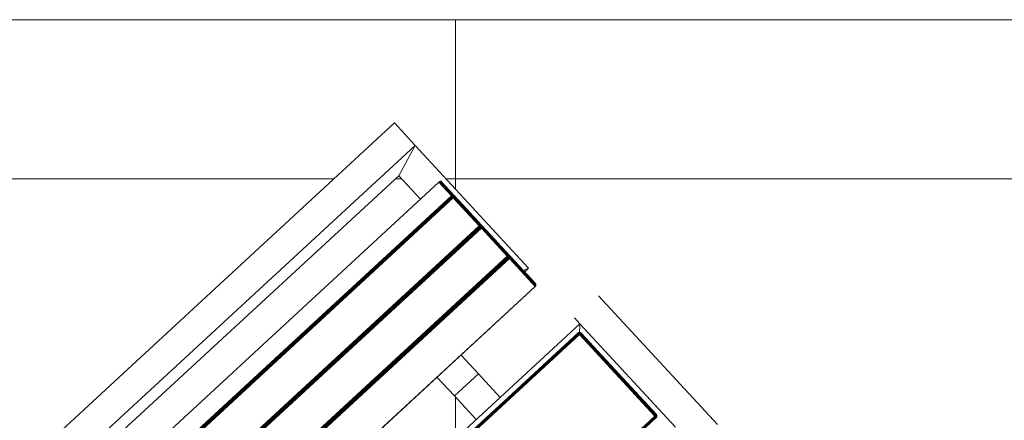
# Model space of a CAD drawing. Header units: millimetres. Extents: x -68595 to 26741, y -534 to 35396.
# Tile 112 of 172: x -56712 to -55806, y 28979 to 29348. Entities that reach past the tile are written whole.
import ezdxf

# ---------------------------------------------------------------- set-up
doc = ezdxf.new("R2010")
doc.units = ezdxf.units.MM
doc.layers.add('Floors-1', color=7, linetype='Continuous', lineweight=9)
for name, color, linetype, lineweight, true_color in [('Furniture-1', 7, 'Continuous', 9, 0xaaaaaa), ('Kohvikutool-1', 7, 'Continuous', 9, 0xaaaaaa), ('Surface Pattern-1', 7, 'Continuous', 9, 0x232323)]:
    doc.layers.add(name, color=color, linetype=linetype, lineweight=lineweight, true_color=true_color)

# ---------------------------------------------------------------- blocks, each defined once
blk = doc.blocks.new('MA_Kohvikultool - Kohvikutool_DWG-11582661-Sisehoov')
at = {"layer": 'Kohvikutool-1'}
for p, q in [((-10.89, 495), (-172.29, 495)), ((-388.49, 465), (-416.68, 465)), ((-416.68, 465), (-388.49, 465)), ((-416.68, 465), (-416.68, 15)), ((-378.23, 435), (-388.49, 465)), ((-388.49, 465), (-234.58, 465)), ((-388.49, 465), (-378.23, 435)), ((-388.49, 15), (-388.49, 465)), ((-234.58, 465), (-236.98, 458)), ((-236.98, 458), (-234.58, 465)), ((-234.58, 465), (-234.58, 458)), ((-172.29, 465), (-165, 465)), ((-165, 465), (-158, 458)), ((-165, 15), (-165, 465)), ((-158, 458), (-165, 465)), ((-165, 465), (-35.34, 465)), ((-348.73, 458), (-348.72, 458.36)), ((-348.73, 458), (-348.73, 22)), ((-331.82, 458), (-348.73, 458)), ((-348.72, 458.36), (-348.68, 458.74)), ((-348.72, 458.36), (-331.8, 458.36)), ((-348.68, 458.74), (-348.62, 459.09)), ((-331.77, 458.74), (-348.68, 458.74)), ((-348.62, 459.09), (-348.53, 459.41)), ((-331.7, 459.09), (-348.62, 459.09)), ((-348.53, 459.41), (-348.42, 459.67)), ((-331.62, 459.41), (-348.53, 459.41)), ((-348.42, 459.67), (-348.3, 459.86)), ((-331.51, 459.67), (-348.42, 459.67)), ((-348.3, 459.86), (-348.17, 459.97)), ((-331.38, 459.86), (-348.3, 459.86)), ((-348.17, 459.97), (-348.05, 460)), ((-331.26, 459.97), (-348.17, 459.97)), ((-313.07, 460), (-348.05, 460)), ((-348.05, 460), (-331.13, 460)), ((-331.8, 458.36), (-331.82, 458)), ((-331.82, 22), (-331.82, 458)), ((-331.46, 458), (-331.82, 458)), ((-331.77, 458.74), (-331.8, 458.36)), ((-331.45, 458.36), (-331.8, 458.36)), ((-331.7, 459.09), (-331.77, 458.74)), ((-331.42, 458.72), (-331.77, 458.74)), ((-331.62, 459.41), (-331.7, 459.09)), ((-331.35, 459.08), (-331.7, 459.09)), ((-331.51, 459.67), (-331.62, 459.41)), ((-331.27, 459.39), (-331.62, 459.41)), ((-331.38, 459.86), (-331.51, 459.67)), ((-331.16, 459.65), (-331.51, 459.67)), ((-331.45, 458.36), (-331.46, 458)), ((-331.08, 458), (-331.46, 458)), ((-331.46, 458), (-331.46, 22)), ((-331.42, 458.72), (-331.45, 458.36)), ((-331.45, 458.36), (-331.07, 458.34)), ((-331.35, 459.08), (-331.42, 458.72)), ((-331.03, 458.68), (-331.42, 458.72)), ((-331.26, 459.97), (-331.38, 459.86)), ((-331.04, 459.83), (-331.38, 459.86)), ((-331.27, 459.39), (-331.35, 459.08)), ((-330.97, 459.02), (-331.35, 459.08)), ((-331.16, 459.65), (-331.27, 459.39)), ((-330.89, 459.31), (-331.27, 459.39)), ((-331.13, 460), (-331.26, 459.97)), ((-330.91, 459.93), (-331.26, 459.97)), ((-331.04, 459.83), (-331.16, 459.65)), ((-330.79, 459.56), (-331.16, 459.65)), ((-331.13, 460), (-296.16, 460)), ((-330.79, 459.97), (-331.13, 460)), ((-331.07, 458.34), (-331.08, 458)), ((-331.08, 22), (-331.08, 458)), ((-330.68, 458), (-331.08, 458)), ((-331.07, 458.34), (-331.03, 458.68)), ((-331.07, 458.34), (-330.67, 458.3)), ((-330.91, 459.93), (-331.04, 459.83)), ((-330.67, 459.73), (-331.04, 459.83)), ((-331.03, 458.68), (-330.97, 459.02)), ((-330.64, 458.62), (-331.03, 458.68)), ((-330.97, 459.02), (-330.89, 459.31)), ((-330.58, 458.92), (-330.97, 459.02)), ((-330.91, 459.93), (-330.79, 459.97)), ((-330.56, 459.83), (-330.91, 459.93)), ((-330.89, 459.31), (-330.79, 459.56)), ((-330.51, 459.18), (-330.89, 459.31)), ((-330.44, 459.86), (-330.79, 459.97)), ((-295.82, 459.97), (-330.79, 459.97)), ((-330.79, 459.56), (-330.67, 459.73)), ((-330.42, 459.4), (-330.79, 459.56)), ((-330.67, 458.3), (-330.68, 458)), ((-330.68, 22), (-330.68, 458)), ((-330.29, 458), (-330.68, 458)), ((-330.67, 459.73), (-330.56, 459.83)), ((-330.31, 459.56), (-330.67, 459.73)), ((-330.67, 458.3), (-330.64, 458.62)), ((-330.67, 458.3), (-330.28, 458.26)), ((-330.64, 458.62), (-330.58, 458.92)), ((-330.25, 458.52), (-330.64, 458.62)), ((-330.58, 458.92), (-330.51, 459.18)), ((-330.21, 458.77), (-330.58, 458.92)), ((-330.44, 459.86), (-330.56, 459.83)), ((-330.21, 459.65), (-330.56, 459.83)), ((-330.51, 459.18), (-330.42, 459.4)), ((-330.14, 459), (-330.51, 459.18)), ((-330.1, 459.67), (-330.44, 459.86)), ((-295.47, 459.86), (-330.44, 459.86)), ((-330.42, 459.4), (-330.31, 459.56)), ((-330.07, 459.18), (-330.42, 459.4)), ((-330.31, 459.56), (-330.21, 459.65)), ((-329.98, 459.31), (-330.31, 459.56)), ((-330.28, 458.26), (-330.29, 458)), ((-330.29, 22), (-330.29, 458)), ((-329.93, 458), (-330.29, 458)), ((-330.28, 458.26), (-330.25, 458.52)), ((-330.28, 458.26), (-329.93, 458.2)), ((-330.25, 458.52), (-330.21, 458.77)), ((-329.91, 458.4), (-330.25, 458.52)), ((-330.1, 459.67), (-330.21, 459.65)), ((-329.89, 459.39), (-330.21, 459.65)), ((-330.21, 458.77), (-330.14, 459)), ((-329.87, 458.6), (-330.21, 458.77)), ((-330.14, 459), (-330.07, 459.18)), ((-329.82, 458.77), (-330.14, 459)), ((-329.8, 459.41), (-330.1, 459.67)), ((-295.13, 459.67), (-330.1, 459.67)), ((-330.07, 459.18), (-329.98, 459.31)), ((-329.76, 458.92), (-330.07, 459.18)), ((-329.98, 459.31), (-329.89, 459.39)), ((-329.7, 459.02), (-329.98, 459.31)), ((-329.93, 458.2), (-329.91, 458.4)), ((-329.93, 458.2), (-329.62, 458.27)), ((-329.63, 458.07), (-329.93, 458.2)), ((-329.93, 458.2), (-329.93, 458)), ((-329.93, 22), (-329.93, 458)), ((-329.64, 458), (-329.93, 458)), ((-329.91, 458.4), (-329.87, 458.6)), ((-329.62, 458.27), (-329.91, 458.4)), ((-329.6, 458.4), (-329.91, 458.4)), ((-329.8, 459.41), (-329.89, 459.39)), ((-329.63, 459.08), (-329.89, 459.39)), ((-329.87, 458.6), (-329.82, 458.77)), ((-329.6, 458.4), (-329.87, 458.6)), ((-329.56, 458.52), (-329.87, 458.6)), ((-329.82, 458.77), (-329.76, 458.92)), ((-329.56, 458.52), (-329.82, 458.77)), ((-329.52, 458.62), (-329.82, 458.77)), ((-329.56, 459.09), (-329.8, 459.41)), ((-294.83, 459.41), (-329.8, 459.41)), ((-329.76, 458.92), (-329.7, 459.02)), ((-329.52, 458.62), (-329.76, 458.92)), ((-329.48, 458.68), (-329.76, 458.92)), ((-329.7, 459.02), (-329.63, 459.08)), ((-329.48, 458.68), (-329.7, 459.02)), ((-329.43, 458.72), (-329.7, 459.02)), ((-329.64, 22), (-329.64, 458)), ((-329.41, 458), (-329.64, 458)), ((-329.56, 459.09), (-329.63, 459.08)), ((-329.63, 459.08), (-329.43, 458.72)), ((-329.41, 458.73), (-329.63, 459.08)), ((-329.38, 458.74), (-329.56, 459.09)), ((-294.59, 459.09), (-329.56, 459.09)), ((-329.41, 458.73), (-329.28, 458.36)), ((-329.41, 22), (-329.41, 458)), ((-329.25, 458), (-329.41, 458)), ((-294.41, 458.74), (-329.38, 458.74)), ((-329.3, 458.36), (-329.25, 458)), ((-294.31, 458.36), (-329.28, 458.36)), ((-329.25, 22), (-329.25, 458)), ((-329.25, 458), (-294.28, 458)), ((-296.16, 460), (-313.07, 460)), ((-312.95, 459.97), (-313.07, 460)), ((-312.95, 459.97), (-296.04, 459.97)), ((-312.82, 459.86), (-312.95, 459.97)), ((-310.25, 459.86), (-310.12, 459.97)), ((-310.12, 459.97), (-310, 460)), ((-293.21, 459.97), (-310.12, 459.97)), ((-275.02, 460), (-310, 460)), ((-310, 460), (-293.08, 460)), ((-295.82, 459.97), (-296.16, 460)), ((-296.04, 459.97), (-296.16, 460)), ((-295.7, 459.93), (-296.04, 459.97)), ((-295.91, 459.86), (-296.04, 459.97)), ((-295.47, 459.86), (-295.82, 459.97)), ((-295.7, 459.93), (-295.82, 459.97)), ((-295.13, 459.67), (-295.47, 459.86)), ((-293.33, 459.86), (-295.47, 459.86)), ((-294.83, 459.41), (-295.13, 459.67)), ((-293.46, 459.67), (-295.13, 459.67)), ((-294.59, 459.09), (-294.83, 459.41)), ((-294.74, 459.39), (-294.65, 459.31)), ((-294.41, 458.74), (-294.59, 459.09)), ((-294.41, 458.74), (-294.31, 458.36)), ((-294.23, 458.52), (-294.38, 458.92)), ((-294.28, 458), (-294.31, 458.36)), ((-294.28, 458), (-294.28, 22)), ((-294.18, 458.27), (-294.24, 458.4)), ((-294.16, 458.07), (-294.19, 458)), ((-294.19, 458), (-294.19, 22)), ((-293.75, 458.36), (-293.77, 458)), ((-293.77, 22), (-293.77, 458)), ((-293.41, 458), (-293.77, 458)), ((-293.72, 458.74), (-293.75, 458.36)), ((-293.4, 458.36), (-293.75, 458.36)), ((-293.65, 459.09), (-293.72, 458.74)), ((-293.37, 458.72), (-293.72, 458.74)), ((-293.57, 459.41), (-293.65, 459.09)), ((-293.3, 459.08), (-293.65, 459.09)), ((-293.46, 459.67), (-293.57, 459.41)), ((-293.22, 459.39), (-293.57, 459.41)), ((-293.33, 459.86), (-293.46, 459.67)), ((-293.11, 459.65), (-293.46, 459.67)), ((-293.4, 458.36), (-293.41, 458)), ((-293.41, 458), (-293.41, 22)), ((-293.03, 458), (-293.41, 458)), ((-293.37, 458.72), (-293.4, 458.36)), ((-293.4, 458.36), (-293.02, 458.34)), ((-293.3, 459.08), (-293.37, 458.72)), ((-292.98, 458.68), (-293.37, 458.72)), ((-293.21, 459.97), (-293.33, 459.86)), ((-292.99, 459.83), (-293.33, 459.86)), ((-293.22, 459.39), (-293.3, 459.08)), ((-292.92, 459.02), (-293.3, 459.08)), ((-293.11, 459.65), (-293.22, 459.39)), ((-292.84, 459.31), (-293.22, 459.39)), ((-293.08, 460), (-293.21, 459.97)), ((-292.86, 459.93), (-293.21, 459.97)), ((-292.99, 459.83), (-293.11, 459.65)), ((-292.74, 459.56), (-293.11, 459.65)), ((-293.08, 460), (-258.11, 460)), ((-292.74, 459.97), (-293.08, 460)), ((-293.02, 458.34), (-293.03, 458)), ((-293.03, 458), (-293.03, 22)), ((-292.63, 458), (-293.03, 458)), ((-293.02, 458.34), (-292.98, 458.68)), ((-293.02, 458.34), (-292.62, 458.3)), ((-292.86, 459.93), (-292.99, 459.83)), ((-292.62, 459.73), (-292.99, 459.83)), ((-292.98, 458.68), (-292.92, 459.02)), ((-292.59, 458.62), (-292.98, 458.68)), ((-292.92, 459.02), (-292.84, 459.31)), ((-292.53, 458.92), (-292.92, 459.02)), ((-292.86, 459.93), (-292.74, 459.97)), ((-292.51, 459.83), (-292.86, 459.93)), ((-292.84, 459.31), (-292.74, 459.56)), ((-292.46, 459.18), (-292.84, 459.31)), ((-292.39, 459.86), (-292.74, 459.97)), ((-292.74, 459.97), (-257.77, 459.97)), ((-292.74, 459.56), (-292.62, 459.73)), ((-292.37, 459.4), (-292.74, 459.56)), ((-292.62, 458.3), (-292.63, 458)), ((-292.63, 458), (-292.63, 22)), ((-292.24, 458), (-292.63, 458)), ((-292.62, 459.73), (-292.51, 459.83)), ((-292.26, 459.56), (-292.62, 459.73)), ((-292.62, 458.3), (-292.59, 458.62)), ((-292.62, 458.3), (-292.23, 458.26)), ((-292.59, 458.62), (-292.53, 458.92)), ((-292.2, 458.52), (-292.59, 458.62)), ((-292.53, 458.92), (-292.46, 459.18)), ((-292.16, 458.77), (-292.53, 458.92)), ((-292.51, 459.83), (-292.39, 459.86)), ((-292.16, 459.65), (-292.51, 459.83)), ((-292.46, 459.18), (-292.37, 459.4)), ((-292.1, 459), (-292.46, 459.18)), ((-292.05, 459.67), (-292.39, 459.86)), ((-292.39, 459.86), (-257.42, 459.86)), ((-292.37, 459.4), (-292.26, 459.56)), ((-292.02, 459.18), (-292.37, 459.4)), ((-292.26, 459.56), (-292.16, 459.65)), ((-291.93, 459.31), (-292.26, 459.56)), ((-292.23, 458.26), (-292.24, 458)), ((-292.24, 458), (-292.24, 22)), ((-291.88, 458), (-292.24, 458)), ((-292.23, 458.26), (-292.2, 458.52)), ((-292.23, 458.26), (-291.88, 458.2)), ((-292.2, 458.52), (-292.16, 458.77)), ((-291.86, 458.4), (-292.2, 458.52)), ((-292.05, 459.67), (-292.16, 459.65)), ((-291.84, 459.39), (-292.16, 459.65)), ((-292.16, 458.77), (-292.1, 459)), ((-291.82, 458.6), (-292.16, 458.77)), ((-292.1, 459), (-292.02, 459.18)), ((-291.77, 458.77), (-292.1, 459)), ((-291.75, 459.41), (-292.05, 459.67)), ((-292.05, 459.67), (-257.08, 459.67)), ((-292.02, 459.18), (-291.93, 459.31)), ((-291.71, 458.92), (-292.02, 459.18)), ((-291.93, 459.31), (-291.84, 459.39)), ((-291.65, 459.02), (-291.93, 459.31)), ((-291.88, 458.2), (-291.86, 458.4)), ((-291.88, 458.2), (-291.57, 458.27)), ((-291.58, 458.07), (-291.88, 458.2)), ((-291.88, 458.2), (-291.88, 458)), ((-291.88, 458), (-291.88, 22)), ((-291.59, 458), (-291.88, 458)), ((-291.86, 458.4), (-291.82, 458.6)), ((-291.57, 458.27), (-291.86, 458.4)), ((-291.55, 458.4), (-291.86, 458.4)), ((-291.75, 459.41), (-291.84, 459.39)), ((-291.58, 459.08), (-291.84, 459.39)), ((-291.82, 458.6), (-291.77, 458.77)), ((-291.55, 458.4), (-291.82, 458.6)), ((-291.51, 458.52), (-291.82, 458.6)), ((-291.77, 458.77), (-291.71, 458.92)), ((-291.51, 458.52), (-291.77, 458.77)), ((-291.47, 458.62), (-291.77, 458.77)), ((-291.51, 459.09), (-291.75, 459.41)), ((-291.75, 459.41), (-256.78, 459.41)), ((-291.71, 458.92), (-291.65, 459.02)), ((-291.47, 458.62), (-291.71, 458.92)), ((-291.43, 458.68), (-291.71, 458.92)), ((-291.65, 459.02), (-291.58, 459.08)), ((-291.43, 458.68), (-291.65, 459.02)), ((-291.38, 458.72), (-291.65, 459.02)), ((-291.59, 458), (-291.59, 22)), ((-291.59, 458), (-291.36, 458)), ((-291.51, 459.09), (-291.58, 459.08)), ((-291.58, 459.08), (-291.38, 458.72)), ((-291.36, 458.73), (-291.58, 459.08)), ((-291.33, 458.74), (-291.51, 459.09)), ((-291.51, 459.09), (-256.54, 459.09)), ((-291.36, 458.73), (-291.23, 458.36)), ((-291.36, 22), (-291.36, 458)), ((-291.2, 458), (-291.36, 458)), ((-291.33, 458.74), (-256.36, 458.74)), ((-291.25, 458.36), (-291.2, 458)), ((-291.23, 458.36), (-256.26, 458.36)), ((-291.2, 22), (-291.2, 458)), ((-291.2, 458), (-256.23, 458)), ((-258.11, 460), (-275.02, 460)), ((-274.9, 459.97), (-275.02, 460)), ((-257.99, 459.97), (-274.9, 459.97)), ((-274.77, 459.86), (-274.9, 459.97)), ((-272.2, 459.86), (-272.07, 459.97)), ((-272.07, 459.97), (-271.95, 460)), ((-272.07, 459.97), (-255.16, 459.97)), ((-236.98, 460), (-271.95, 460)), ((-271.95, 460), (-255.03, 460)), ((-257.77, 459.97), (-258.11, 460)), ((-257.99, 459.97), (-258.11, 460)), ((-257.65, 459.93), (-257.99, 459.97)), ((-257.86, 459.86), (-257.99, 459.97)), ((-257.42, 459.86), (-257.77, 459.97)), ((-257.65, 459.93), (-257.77, 459.97)), ((-257.08, 459.67), (-257.42, 459.86)), ((-257.42, 459.86), (-255.28, 459.86)), ((-256.78, 459.41), (-257.08, 459.67)), ((-257.08, 459.67), (-255.41, 459.67)), ((-256.54, 459.09), (-256.78, 459.41)), ((-256.69, 459.39), (-256.6, 459.31)), ((-256.36, 458.74), (-256.54, 459.09)), ((-256.26, 458.36), (-256.36, 458.74)), ((-256.18, 458.52), (-256.33, 458.92)), ((-256.23, 458), (-256.26, 458.36)), ((-256.23, 458), (-256.23, 22)), ((-256.13, 458.27), (-256.19, 458.4)), ((-256.14, 458.03), (-256.11, 458)), ((-256.14, 458), (-256.14, 22)), ((-255.7, 458.36), (-255.72, 458)), ((-255.72, 22), (-255.72, 458)), ((-255.36, 458), (-255.72, 458)), ((-255.67, 458.74), (-255.7, 458.36)), ((-255.35, 458.36), (-255.7, 458.36)), ((-255.6, 459.09), (-255.67, 458.74)), ((-255.32, 458.72), (-255.67, 458.74)), ((-255.52, 459.41), (-255.6, 459.09)), ((-255.25, 459.08), (-255.6, 459.09)), ((-255.41, 459.67), (-255.52, 459.41)), ((-255.17, 459.39), (-255.52, 459.41)), ((-255.28, 459.86), (-255.41, 459.67)), ((-255.06, 459.65), (-255.41, 459.67)), ((-255.36, 458), (-255.35, 458.36)), ((-254.98, 458), (-255.36, 458)), ((-255.36, 458), (-255.36, 22)), ((-255.32, 458.72), (-255.35, 458.36)), ((-255.35, 458.36), (-254.97, 458.34)), ((-255.25, 459.08), (-255.32, 458.72)), ((-254.93, 458.68), (-255.32, 458.72)), ((-255.16, 459.97), (-255.28, 459.86)), ((-254.94, 459.83), (-255.28, 459.86)), ((-255.17, 459.39), (-255.25, 459.08)), ((-254.87, 459.02), (-255.25, 459.08)), ((-255.06, 459.65), (-255.17, 459.39)), ((-254.79, 459.31), (-255.17, 459.39)), ((-255.03, 460), (-255.16, 459.97)), ((-254.81, 459.93), (-255.16, 459.97)), ((-254.94, 459.83), (-255.06, 459.65)), ((-254.69, 459.56), (-255.06, 459.65)), ((-255.03, 460), (-220.06, 460)), ((-254.69, 459.97), (-255.03, 460)), ((-254.98, 458), (-254.97, 458.34)), ((-254.98, 458), (-254.98, 22)), ((-254.58, 458), (-254.98, 458)), ((-254.97, 458.34), (-254.93, 458.68)), ((-254.97, 458.34), (-254.57, 458.3)), ((-254.81, 459.93), (-254.94, 459.83)), ((-254.57, 459.73), (-254.94, 459.83)), ((-254.93, 458.68), (-254.87, 459.02)), ((-254.54, 458.62), (-254.93, 458.68)), ((-254.87, 459.02), (-254.79, 459.31)), ((-254.48, 458.92), (-254.87, 459.02)), ((-254.81, 459.93), (-254.69, 459.97)), ((-254.46, 459.83), (-254.81, 459.93)), ((-254.79, 459.31), (-254.69, 459.56)), ((-254.41, 459.18), (-254.79, 459.31)), ((-254.34, 459.86), (-254.69, 459.97)), ((-254.69, 459.97), (-219.72, 459.97)), ((-254.69, 459.56), (-254.57, 459.73)), ((-254.32, 459.4), (-254.69, 459.56)), ((-254.58, 458), (-254.57, 458.3)), ((-254.19, 458), (-254.58, 458)), ((-254.58, 458), (-254.58, 22)), ((-254.57, 459.73), (-254.46, 459.83)), ((-254.21, 459.56), (-254.57, 459.73)), ((-254.57, 458.3), (-254.54, 458.62)), ((-254.57, 458.3), (-254.18, 458.26)), ((-254.54, 458.62), (-254.48, 458.92)), ((-254.15, 458.52), (-254.54, 458.62)), ((-254.48, 458.92), (-254.41, 459.18)), ((-254.11, 458.77), (-254.48, 458.92)), ((-254.46, 459.83), (-254.34, 459.86)), ((-254.11, 459.65), (-254.46, 459.83)), ((-254.41, 459.18), (-254.32, 459.4)), ((-254.05, 459), (-254.41, 459.18)), ((-254, 459.67), (-254.34, 459.86)), ((-254.34, 459.86), (-219.37, 459.86)), ((-254.32, 459.4), (-254.21, 459.56)), ((-253.97, 459.18), (-254.32, 459.4)), ((-254.21, 459.56), (-254.11, 459.65)), ((-253.88, 459.31), (-254.21, 459.56)), ((-254.19, 458), (-254.18, 458.26)), ((-253.83, 458), (-254.19, 458)), ((-254.19, 458), (-254.19, 22)), ((-254.18, 458.26), (-254.15, 458.52)), ((-254.18, 458.26), (-253.83, 458.2)), ((-254.15, 458.52), (-254.11, 458.77)), ((-253.81, 458.4), (-254.15, 458.52)), ((-254.11, 459.65), (-254, 459.67)), ((-253.79, 459.39), (-254.11, 459.65)), ((-254.11, 458.77), (-254.05, 459)), ((-253.77, 458.6), (-254.11, 458.77)), ((-254.05, 459), (-253.97, 459.18)), ((-253.72, 458.77), (-254.05, 459)), ((-253.7, 459.41), (-254, 459.67)), ((-254, 459.67), (-219.03, 459.67)), ((-253.97, 459.18), (-253.88, 459.31)), ((-253.66, 458.92), (-253.97, 459.18)), ((-253.88, 459.31), (-253.79, 459.39)), ((-253.6, 459.02), (-253.88, 459.31)), ((-253.83, 458.2), (-253.81, 458.4)), ((-253.83, 458.2), (-253.52, 458.27)), ((-253.83, 458), (-253.83, 458.2)), ((-253.54, 458), (-253.83, 458.2)), ((-253.83, 22), (-253.83, 458)), ((-253.54, 458), (-253.83, 458)), ((-253.81, 458.4), (-253.77, 458.6)), ((-253.52, 458.27), (-253.81, 458.4)), ((-253.5, 458.4), (-253.81, 458.4)), ((-253.79, 459.39), (-253.7, 459.41)), ((-253.53, 459.08), (-253.79, 459.39)), ((-253.77, 458.6), (-253.72, 458.77)), ((-253.5, 458.4), (-253.77, 458.6)), ((-253.46, 458.52), (-253.77, 458.6)), ((-253.72, 458.77), (-253.66, 458.92)), ((-253.46, 458.52), (-253.72, 458.77)), ((-253.42, 458.62), (-253.72, 458.77)), ((-253.46, 459.09), (-253.7, 459.41)), ((-253.7, 459.41), (-218.73, 459.41)), ((-253.66, 458.92), (-253.6, 459.02)), ((-253.42, 458.62), (-253.66, 458.92)), ((-253.38, 458.68), (-253.66, 458.92)), ((-253.6, 459.02), (-253.53, 459.08)), ((-253.38, 458.68), (-253.6, 459.02)), ((-253.33, 458.72), (-253.6, 459.02)), ((-253.31, 458), (-253.54, 458)), ((-253.54, 458), (-253.54, 22)), ((-253.53, 459.08), (-253.46, 459.09)), ((-253.33, 458.72), (-253.53, 459.08)), ((-253.28, 458.74), (-253.53, 459.08)), ((-253.28, 458.74), (-253.46, 459.09)), ((-253.46, 459.09), (-218.49, 459.09)), ((-253.18, 458.36), (-253.31, 458.73)), ((-253.31, 22), (-253.31, 458)), ((-253.15, 458), (-253.31, 458)), ((-253.28, 458.74), (-218.31, 458.74)), ((-253.2, 458.36), (-253.15, 458)), ((-253.18, 458.36), (-218.21, 458.36)), ((-253.15, 22), (-253.15, 458)), ((-253.15, 458), (-218.18, 458)), ((-220.06, 460), (-236.98, 460)), ((-236.85, 459.97), (-236.98, 460)), ((-236.72, 459.86), (-236.85, 459.97)), ((-236.85, 459.97), (-219.94, 459.97)), ((-219.72, 459.97), (-220.06, 460)), ((-219.94, 459.97), (-220.06, 460)), ((-219.81, 459.86), (-219.94, 459.97)), ((-219.94, 459.97), (-219.6, 459.93)), ((-219.37, 459.86), (-219.72, 459.97)), ((-219.72, 459.97), (-219.6, 459.93)), ((-219.03, 459.67), (-219.37, 459.86)), ((-218.73, 459.41), (-219.03, 459.67)), ((-218.49, 459.09), (-218.73, 459.41)), ((-218.64, 459.39), (-218.55, 459.31)), ((-218.31, 458.74), (-218.49, 459.09)), ((-218.21, 458.36), (-218.31, 458.74)), ((-218.14, 458.52), (-218.28, 458.92)), ((-218.18, 458), (-218.21, 458.36)), ((-218.18, 458), (-218.18, 22)), ((-218.08, 458.27), (-218.14, 458.4)), ((-218.06, 458.07), (-218.09, 458)), ((-218.09, 458), (-218.09, 22)), ((-159.97, 458.36), (-160, 458)), ((-159.97, 458.36), (-160, 458)), ((-160, 458), (-159.97, 458)), ((-159.86, 458.74), (-159.97, 458.36)), ((-159.86, 458.74), (-159.97, 458.36)), ((-159.93, 458.36), (-159.97, 458)), ((-159.93, 458.36), (-159.97, 458.36)), ((-159.97, 458), (-159.86, 458)), ((-159.97, 458), (-159.97, 22)), ((-159.83, 458.72), (-159.93, 458.36)), ((-159.93, 458.36), (-159.83, 458.34)), ((-159.67, 459.09), (-159.86, 458.74)), ((-159.67, 459.09), (-159.86, 458.74)), ((-159.83, 458.72), (-159.86, 458.74)), ((-159.83, 458.34), (-159.86, 458)), ((-159.86, 458), (-159.67, 458)), ((-159.86, 458), (-159.86, 22)), ((-159.65, 459.08), (-159.83, 458.72)), ((-159.73, 458.68), (-159.83, 458.72)), ((-159.83, 458.34), (-159.73, 458.68)), ((-159.83, 458.34), (-159.65, 458.3)), ((-159.73, 458.68), (-159.56, 459.02)), ((-159.56, 458.62), (-159.73, 458.68)), ((-159.41, 459.41), (-159.67, 459.09)), ((-159.41, 459.41), (-159.67, 459.09)), ((-159.65, 459.08), (-159.67, 459.09)), ((-159.65, 458.3), (-159.67, 458)), ((-159.67, 458), (-159.41, 458)), ((-159.67, 458), (-159.67, 22)), ((-159.39, 459.39), (-159.65, 459.08)), ((-159.56, 459.02), (-159.65, 459.08)), ((-159.65, 458.3), (-159.56, 458.62)), ((-159.65, 458.3), (-159.39, 458.26)), ((-159.56, 459.02), (-159.31, 459.31)), ((-159.4, 458.92), (-159.56, 459.02)), ((-159.56, 458.62), (-159.4, 458.92)), ((-159.31, 458.52), (-159.56, 458.62)), ((-159.09, 459.67), (-159.41, 459.41)), ((-159.09, 459.67), (-159.41, 459.41)), ((-159.39, 459.39), (-159.41, 459.41)), ((-159.39, 458.26), (-159.41, 458)), ((-159.41, 458), (-159.09, 458)), ((-159.41, 458), (-159.41, 22)), ((-159.4, 458.92), (-159.18, 459.18)), ((-159.18, 458.77), (-159.4, 458.92)), ((-159.08, 459.65), (-159.39, 459.39)), ((-159.31, 459.31), (-159.39, 459.39)), ((-159.39, 458.26), (-159.31, 458.52)), ((-159.39, 458.26), (-159.08, 458.2)), ((-159.31, 459.31), (-159.02, 459.56)), ((-159.18, 459.18), (-159.31, 459.31)), ((-159.31, 458.52), (-159.18, 458.77)), ((-159.02, 458.4), (-159.31, 458.52)), ((-159.18, 459.18), (-158.92, 459.4)), ((-159, 459), (-159.18, 459.18)), ((-159.18, 458.77), (-159, 459)), ((-158.92, 458.6), (-159.18, 458.77)), ((-158.74, 459.86), (-159.09, 459.67)), ((-158.74, 459.86), (-159.09, 459.67)), ((-159.08, 459.65), (-159.09, 459.67)), ((-159.08, 458.2), (-159.09, 458)), ((-159.09, 458), (-158.74, 458)), ((-159.09, 458), (-159.09, 22)), ((-158.72, 459.83), (-159.08, 459.65)), ((-159.02, 459.56), (-159.08, 459.65)), ((-159.08, 458.2), (-159.02, 458.4)), ((-159.08, 458.2), (-158.68, 458.27)), ((-158.74, 458), (-159.08, 458.2)), ((-159.02, 459.56), (-158.68, 459.73)), ((-158.92, 459.4), (-159.02, 459.56)), ((-159.02, 458.4), (-158.92, 458.6)), ((-158.68, 458.27), (-159.02, 458.4)), ((-158.62, 458.4), (-159.02, 458.4)), ((-159, 459), (-158.77, 459.18)), ((-158.77, 458.77), (-159, 459)), ((-158.92, 459.4), (-158.62, 459.56)), ((-158.77, 459.18), (-158.92, 459.4)), ((-158.92, 458.6), (-158.77, 458.77)), ((-158.62, 458.4), (-158.92, 458.6)), ((-158.52, 458.52), (-158.92, 458.6)), ((-158.77, 459.18), (-158.52, 459.31)), ((-158.6, 458.92), (-158.77, 459.18)), ((-158.77, 458.77), (-158.6, 458.92)), ((-158.52, 458.52), (-158.77, 458.77)), ((-158.4, 458.62), (-158.77, 458.77)), ((-158.36, 459.97), (-158.74, 459.86)), ((-158.36, 459.97), (-158.74, 459.86)), ((-158.72, 459.83), (-158.74, 459.86)), ((-158.74, 22), (-158.74, 458)), ((-158.73, 458.07), (-158.36, 458)), ((-158.36, 459.93), (-158.72, 459.83)), ((-158.68, 459.73), (-158.72, 459.83)), ((-158.68, 459.73), (-158.34, 459.83)), ((-158.62, 459.56), (-158.68, 459.73)), ((-158.62, 459.56), (-158.3, 459.65)), ((-158.52, 459.31), (-158.62, 459.56)), ((-158.6, 458.92), (-158.4, 459.02)), ((-158.4, 458.62), (-158.6, 458.92)), ((-158.27, 458.68), (-158.6, 458.92)), ((-158.52, 459.31), (-158.26, 459.39)), ((-158.4, 459.02), (-158.52, 459.31)), ((-158.4, 459.02), (-158.2, 459.08)), ((-158.27, 458.68), (-158.4, 459.02)), ((-158.13, 458.72), (-158.4, 459.02)), ((-158, 460), (-158.36, 459.97)), ((-158, 460), (-158.36, 459.97)), ((-158.36, 459.93), (-158.36, 459.97)), ((-158.36, 459.93), (-158, 459.97)), ((-158.34, 459.83), (-158.36, 459.93)), ((-158.36, 458.03), (-158, 458)), ((-158.36, 458), (-158.36, 22)), ((-158.34, 459.83), (-158, 459.86)), ((-158.3, 459.65), (-158.34, 459.83)), ((-158.3, 459.65), (-158, 459.67)), ((-158.26, 459.39), (-158.3, 459.65)), ((-158.26, 459.39), (-158, 459.41)), ((-158.2, 459.08), (-158.26, 459.39)), ((-158.2, 459.08), (-158, 459.09)), ((-158.13, 458.72), (-158.2, 459.08)), ((-158, 459.09), (-158.13, 458.72)), ((-158, 460), (-158, 459.97)), ((-55.75, 459.97), (-158, 459.97)), ((-158, 459.97), (-158, 459.86)), ((-55.75, 459.86), (-158, 459.86)), ((-158, 459.86), (-158, 459.67)), ((-55.75, 459.67), (-158, 459.67)), ((-158, 459.67), (-158, 459.41)), ((-55.75, 459.41), (-158, 459.41)), ((-158, 459.41), (-158, 459.09)), ((-55.75, 459.09), (-158, 459.09)), ((-158, 459.09), (-158, 458.74)), ((-55.75, 458.74), (-158, 458.74)), ((-158, 458.36), (-158, 458.74)), ((-158, 458.36), (-55.75, 458.36)), ((-158, 458.36), (-158, 458)), ((-158, 458), (-55.75, 458)), ((-158, 22), (-158, 458)), ((-55.39, 459.97), (-55.75, 460)), ((-55.75, 460), (-55.75, 459.97)), ((-55.39, 459.97), (-55.75, 460)), ((-55.75, 459.97), (-55.39, 459.93)), ((-55.75, 459.97), (-55.75, 459.86)), ((-55.75, 459.86), (-55.41, 459.83)), ((-55.75, 459.86), (-55.75, 459.67)), ((-55.75, 459.67), (-55.45, 459.65)), ((-55.75, 459.67), (-55.75, 459.41)), ((-55.75, 459.41), (-55.49, 459.39)), ((-55.75, 459.41), (-55.75, 459.09)), ((-55.75, 459.09), (-55.55, 459.08)), ((-55.75, 459.09), (-55.75, 458.74)), ((-55.75, 458.74), (-55.55, 459.08)), ((-55.75, 458.36), (-55.68, 458.73)), ((-55.72, 458.36), (-55.75, 458)), ((-55.39, 458), (-55.75, 458)), ((-55.75, 458), (-55.75, 22)), ((-55.49, 459.39), (-55.55, 459.08)), ((-55.55, 459.08), (-55.35, 459.02)), ((-55.55, 459.08), (-55.48, 458.68)), ((-55.45, 459.65), (-55.49, 459.39)), ((-55.49, 459.39), (-55.23, 459.31)), ((-55.48, 458.68), (-55.35, 459.02)), ((-55.41, 459.83), (-55.45, 459.65)), ((-55.45, 459.65), (-55.13, 459.56)), ((-55.39, 459.93), (-55.41, 459.83)), ((-55.41, 459.83), (-55.07, 459.73)), ((-55.01, 459.86), (-55.39, 459.97)), ((-55.39, 459.97), (-55.39, 459.93)), ((-55.01, 459.86), (-55.39, 459.97)), ((-55.03, 459.83), (-55.39, 459.93)), ((-55.39, 458), (-55.39, 22)), ((-55.39, 458), (-55.01, 458)), ((-55.35, 459.02), (-55.23, 459.31)), ((-55.35, 459.02), (-55.15, 458.92)), ((-55.35, 458.62), (-55.35, 459.02)), ((-55.35, 458.62), (-55.15, 458.92)), ((-55.23, 459.31), (-55.13, 459.56)), ((-55.23, 459.31), (-54.98, 459.18)), ((-55.23, 458.52), (-55.15, 458.92)), ((-55.23, 458.52), (-54.98, 458.77)), ((-55.15, 458.92), (-54.98, 459.18)), ((-55.15, 458.92), (-54.98, 458.77)), ((-55.13, 459.56), (-55.07, 459.73)), ((-55.13, 459.56), (-54.83, 459.4)), ((-55.13, 458.4), (-54.98, 458.77)), ((-55.13, 458.4), (-54.83, 458.6)), ((-55.07, 459.73), (-55.03, 459.83)), ((-55.07, 459.73), (-54.73, 459.56)), ((-55.07, 458.27), (-54.83, 458.6)), ((-55.07, 458.27), (-54.73, 458.4)), ((-55.01, 459.86), (-55.03, 459.83)), ((-54.67, 459.65), (-55.03, 459.83)), ((-55.03, 458.13), (-54.73, 458.4)), ((-54.67, 458.2), (-55.03, 458.13)), ((-55.02, 458.07), (-54.67, 458.2)), ((-54.66, 459.67), (-55.01, 459.86)), ((-54.66, 459.67), (-55.01, 459.86)), ((-55.01, 458), (-55.01, 22)), ((-54.66, 458), (-55.01, 458)), ((-54.98, 459.18), (-54.83, 459.4)), ((-54.98, 459.18), (-54.75, 459)), ((-54.98, 458.77), (-54.75, 459)), ((-54.98, 458.77), (-54.83, 458.6)), ((-54.83, 459.4), (-54.73, 459.56)), ((-54.83, 459.4), (-54.57, 459.18)), ((-54.83, 458.6), (-54.57, 458.77)), ((-54.83, 458.6), (-54.73, 458.4)), ((-54.75, 459), (-54.57, 459.18)), ((-54.75, 459), (-54.57, 458.77)), ((-54.73, 459.56), (-54.67, 459.65)), ((-54.73, 459.56), (-54.44, 459.31)), ((-54.73, 458.4), (-54.44, 458.52)), ((-54.73, 458.4), (-54.67, 458.2)), ((-54.66, 459.67), (-54.67, 459.65)), ((-54.36, 459.39), (-54.67, 459.65)), ((-54.67, 458.2), (-54.36, 458.26)), ((-54.66, 458), (-54.67, 458.2)), ((-54.34, 459.41), (-54.66, 459.67)), ((-54.34, 459.41), (-54.66, 459.67)), ((-54.66, 458), (-54.66, 22)), ((-54.34, 458), (-54.66, 458)), ((-54.57, 459.18), (-54.44, 459.31)), ((-54.57, 459.18), (-54.35, 458.92)), ((-54.57, 458.77), (-54.35, 458.92)), ((-54.57, 458.77), (-54.44, 458.52)), ((-54.44, 459.31), (-54.36, 459.39)), ((-54.44, 459.31), (-54.19, 459.02)), ((-54.44, 458.52), (-54.19, 458.62)), ((-54.44, 458.52), (-54.36, 458.26)), ((-54.34, 459.41), (-54.36, 459.39)), ((-54.1, 459.08), (-54.36, 459.39)), ((-54.36, 458.26), (-54.1, 458.3)), ((-54.34, 458), (-54.36, 458.26)), ((-54.35, 458.92), (-54.19, 459.02)), ((-54.35, 458.92), (-54.19, 458.62)), ((-54.08, 459.09), (-54.34, 459.41)), ((-54.08, 459.09), (-54.34, 459.41)), ((-54.34, 458), (-54.34, 22)), ((-54.08, 458), (-54.34, 458)), ((-54.19, 459.02), (-54.1, 459.08)), ((-54.19, 459.02), (-54.02, 458.68)), ((-54.19, 458.62), (-54.02, 458.68)), ((-54.19, 458.62), (-54.1, 458.3)), ((-54.08, 459.09), (-54.1, 459.08)), ((-53.92, 458.72), (-54.1, 459.08)), ((-54.1, 458.3), (-53.92, 458.34)), ((-54.08, 458), (-54.1, 458.3)), ((-53.89, 458.74), (-54.08, 459.09)), ((-53.89, 458.74), (-54.08, 459.09)), ((-54.08, 458), (-54.08, 22)), ((-53.89, 458), (-54.08, 458)), ((-54.02, 458.68), (-53.92, 458.72)), ((-54.02, 458.68), (-53.92, 458.34)), ((-53.89, 458.74), (-53.92, 458.72)), ((-53.82, 458.36), (-53.92, 458.72)), ((-53.92, 458.34), (-53.82, 458.36)), ((-53.89, 458), (-53.92, 458.34)), ((-53.78, 458.36), (-53.89, 458.74)), ((-53.78, 458.36), (-53.89, 458.74)), ((-53.89, 458), (-53.89, 22)), ((-53.78, 458), (-53.89, 458)), ((-53.78, 458.36), (-53.82, 458.36)), ((-53.78, 458), (-53.82, 458.36)), ((-53.75, 458), (-53.78, 458.36)), ((-53.75, 458), (-53.78, 458.36)), ((-53.78, 22), (-53.78, 458)), ((-53.75, 458), (-53.78, 458)), ((-348.73, 435), (-378.23, 435)), ((-378.23, 435), (-378.23, 45)), ((-194.5, 365), (-218.18, 365)), ((-194.5, 335), (-194.5, 365)), ((-194.5, 365), (-165, 365)), ((-194.5, 335), (-194.5, 365)), ((-218.18, 335), (-194.5, 335)), ((-165, 335), (-194.5, 335))]:
    blk.add_line(p, q, dxfattribs=at)
blk = doc.blocks.new('MA_Kohvikultool - MA_Kohvikultool-11582672-Sisehoov')
blk.add_blockref('MA_Kohvikultool - Kohvikutool_DWG-11582661-Sisehoov', (111.57, -216.07))

msp = doc.modelspace()

# ---------------------------------------------------------------- hatches: boundary and pattern name
at = {"layer": 'Surface Pattern-1'}
h = msp.add_hatch(dxfattribs=at)
h.set_pattern_fill('FP_11', color=256, style=0, pattern_type=2)
h.set_pattern_definition([(180, (-60511.6, 28001.26), (-7e-14, -600), []), (270, (-60511.6, 28001.26), (600, 4e-14), [])])
h.paths.add_polyline_path([(-56372.24, 23783.07), (-52926.5, 28355.73), (-52913.6, 29348.17), (-57646.08, 29348.17), (-57646.08, 27269.19), (-59908.79, 25551.47), (-56383.81, 23788.85)])
h.paths.add_polyline_path([(-56972.18, 24224.63), (-57032.44, 24396.47), (-57028.67, 24397.82), (-57033.09, 24413.51), (-57030.77, 24414.61), (-56944.92, 24445.32), (-56962.79, 24495.28), (-57056.95, 24461.6), (-57053.35, 24451.56), (-57081.6, 24441.45), (-57240.36, 24885.25), (-57212.11, 24895.35), (-57208.52, 24885.31), (-56784.81, 25036.88), (-56788.41, 25046.92), (-56760.16, 25057.03), (-56602.05, 24613), (-56629.65, 24603.13), (-56633.24, 24613.17), (-56727.4, 24579.49), (-56709.53, 24529.53), (-56620.06, 24560.5), (-56619.77, 24560.25), (-56614.65, 24545.93), (-56609.79, 24547.61), (-56548.47, 24376.2), (-56971.16, 24224.99)])
h.paths.add_polyline_path([(-56956.88, 24270.94), (-56589.83, 24402.74), (-56599.61, 24430.07), (-56966.82, 24298.71), (-56957.9, 24273.79)])
h.paths.add_polyline_path([(-56916.67, 24455.43), (-56737.77, 24519.42), (-56755.65, 24569.39), (-56934.54, 24505.39), (-56917.53, 24457.84)])
h.paths.add_polyline_path([(-57066.17, 24576.46), (-56698.96, 24707.82), (-56700.65, 24712.53), (-57067.86, 24581.16), (-57067.33, 24579.7)])
h.paths.add_polyline_path([(-57103.64, 24681.21), (-56736.43, 24812.57), (-56738.12, 24817.27), (-57105.33, 24685.91)])
h.paths.add_polyline_path([(-57141.12, 24785.95), (-56773.91, 24917.32), (-56775.59, 24922.02), (-57142.8, 24790.66)])
h.paths.add_polyline_path([(-58248.06, 24880.15), (-58399.63, 25303.85), (-58227.79, 25364.12), (-58226.44, 25360.35), (-58210.75, 25364.77), (-58209.65, 25362.44), (-58178.94, 25276.59), (-58128.98, 25294.47), (-58162.66, 25388.62), (-58173.09, 25386.1), (-58182.81, 25413.28), (-57739.01, 25572.03), (-57728.91, 25543.79), (-57738.95, 25540.19), (-57587.38, 25116.49), (-57577.34, 25120.08), (-57567.23, 25091.84), (-58011.09, 24933.24), (-58020.63, 24961.5), (-58011.09, 24964.92), (-58044.77, 25059.07), (-58094.73, 25041.2), (-58063.76, 24951.73), (-58064.01, 24951.44), (-58078.33, 24946.32), (-58076.65, 24941.46), (-58246.71, 24880.63)])
h.paths.add_polyline_path([(-58221.96, 24921.34), (-58194.19, 24931.28), (-58325.55, 25298.49), (-58353.32, 25288.55), (-58222.35, 24922.44)])
h.paths.add_polyline_path([(-57379.52, 24953.57), (-57687.86, 25799.11), (-56841.95, 26106.4), (-56533.99, 25261.91), (-57378.33, 24954.01)])
h.paths.add_polyline_path([(-57361.62, 24992.03), (-56981.38, 25131.47), (-57005.32, 25197.14), (-57385.81, 25058.38), (-57362.81, 24995.31)])
h.paths.add_polyline_path([(-57916.44, 25030.64), (-57911.74, 25032.32), (-58043.1, 25399.53), (-58047.81, 25397.85), (-57928.21, 25063.54)])
h.paths.add_polyline_path([(-57811.69, 25068.11), (-57806.99, 25069.79), (-57938.35, 25437), (-57943.06, 25435.32), (-57835.06, 25133.42)])
h.paths.add_polyline_path([(-58104.84, 25069.45), (-58054.88, 25087.32), (-58118.87, 25266.22), (-58168.75, 25248.1), (-58105.14, 25070.31)])
h.paths.add_polyline_path([(-57706.94, 25105.58), (-57702.24, 25107.26), (-57833.6, 25474.48), (-57838.31, 25472.79), (-57708.3, 25109.38)])
h.paths.add_polyline_path([(-56952.94, 25141.06), (-56572.45, 25279.81), (-56596.65, 25346.17), (-56977.14, 25207.41), (-56953.72, 25143.19)])
h.paths.add_polyline_path([(-57418.36, 25147.64), (-57037.87, 25286.39), (-57039.79, 25291.67), (-57420.29, 25152.92)])
h.paths.add_polyline_path([(-57452.83, 25242.17), (-57072.34, 25380.92), (-57074.57, 25386.1), (-57454.76, 25247.46)])
h.paths.add_polyline_path([(-57009.68, 25296.66), (-56629.19, 25435.42), (-56631.12, 25440.7), (-57011.61, 25301.95)])
h.paths.add_polyline_path([(-57487.31, 25336.71), (-57106.82, 25475.46), (-57108.74, 25480.74), (-57489.23, 25341.99)])
h.paths.add_polyline_path([(-57044.16, 25391.2), (-56663.67, 25529.95), (-56665.59, 25535.24), (-57046.08, 25396.48)])
h.paths.add_polyline_path([(-57521.78, 25431.24), (-57141.29, 25569.99), (-57143.22, 25575.28), (-57523.71, 25436.53)])
h.paths.add_polyline_path([(-56493.85, 25436.07), (-56503.95, 25464.31), (-56493.91, 25467.91), (-56645.48, 25891.61), (-56655.52, 25888.02), (-56665.63, 25916.26), (-56221.77, 26074.86), (-56211.73, 26046.78), (-56221.77, 26043.18), (-56188.09, 25949.03), (-56138.13, 25966.9), (-56169.1, 26056.37), (-56168.85, 26056.66), (-56154.53, 26061.78), (-56156.21, 26066.64), (-55984.8, 26127.95), (-55833.23, 25704.25), (-56005.07, 25643.98), (-56006.42, 25647.75), (-56022.11, 25643.33), (-56023.21, 25645.66), (-56053.92, 25731.51), (-56103.88, 25713.63), (-56070.2, 25619.48), (-56060.15, 25623.07), (-56050.05, 25594.82), (-56492.93, 25436.39)])
h.paths.add_polyline_path([(-57078.63, 25485.74), (-56698.14, 25624.49), (-56700.07, 25629.77), (-57080.56, 25491.02)])
h.paths.add_polyline_path([(-57556.25, 25525.78), (-57175.76, 25664.53), (-57177.69, 25669.81), (-57558.18, 25531.06)])
h.paths.add_polyline_path([(-56399.26, 25533.62), (-56394.55, 25535.31), (-56525.92, 25902.52), (-56530.62, 25900.84), (-56404.18, 25547.38)])
h.paths.add_polyline_path([(-56294.51, 25571.1), (-56289.8, 25572.78), (-56421.17, 25939.99), (-56425.87, 25938.31), (-56317.88, 25636.41)])
h.paths.add_polyline_path([(-57113.1, 25580.27), (-56732.61, 25719.02), (-56734.54, 25724.31), (-57115.03, 25585.56)])
h.paths.add_polyline_path([(-56189.76, 25608.57), (-56185.05, 25610.25), (-56316.42, 25977.46), (-56321.12, 25975.78), (-56191.12, 25612.37)])
h.paths.add_polyline_path([(-57590.73, 25620.31), (-57210.24, 25759.06), (-57212.16, 25764.35), (-57592.65, 25625.6)])
h.paths.add_polyline_path([(-57147.58, 25674.81), (-56767.09, 25813.56), (-56769.01, 25818.84), (-57149.51, 25680.09), (-57147.66, 25675.03)])
h.paths.add_polyline_path([(-55907.31, 25709.61), (-55879.54, 25719.55), (-56011.34, 26086.6), (-56038.67, 26076.82), (-55910.5, 25718.53)])
h.paths.add_polyline_path([(-57625.2, 25714.85), (-57244.71, 25853.6), (-57246.64, 25858.88), (-57627.13, 25720.13)])
h.paths.add_polyline_path([(-56113.99, 25741.88), (-56064.12, 25760), (-56128.02, 25938.65), (-56177.98, 25920.78), (-56117.04, 25750.4)])
h.paths.add_polyline_path([(-57182.05, 25769.34), (-56801.56, 25908.09), (-56803.49, 25913.38), (-57183.98, 25774.63)])
h.paths.add_polyline_path([(-57216.53, 25863.88), (-56836.04, 26002.63), (-56837.96, 26007.91), (-57218.45, 25869.16)])
h.paths.add_polyline_path([(-57584.59, 25958.63), (-57743.35, 26402.43), (-57715.1, 26412.54), (-57711.51, 26402.49), (-57617.35, 26436.17), (-57635.22, 26486.13), (-57724.69, 26455.16), (-57724.98, 26455.41), (-57730.1, 26469.74), (-57734.96, 26468.05), (-57796.28, 26639.46), (-57372.58, 26791.03), (-57312.31, 26619.19), (-57316.08, 26617.84), (-57311.66, 26602.15), (-57313.99, 26601.05), (-57399.83, 26570.34), (-57381.96, 26520.38), (-57287.8, 26554.06), (-57291.4, 26564.11), (-57263.15, 26574.21), (-57104.55, 26130.36), (-57132.64, 26120.31), (-57136.23, 26130.36), (-57559.94, 25978.78), (-57556.34, 25968.74), (-57559.94, 25967.45)])
h.paths.add_polyline_path([(-57569.16, 26093.64), (-57201.95, 26225), (-57203.63, 26229.71), (-57570.85, 26098.35)])
h.paths.add_polyline_path([(-57606.63, 26198.39), (-57239.42, 26329.75), (-57241.11, 26334.46), (-57608.32, 26203.1)])
h.paths.add_polyline_path([(-55198.65, 26278.17), (-55244.1, 26281.51), (-55274.85, 26286.86), (-55309.16, 26296.5), (-55340.15, 26308.36), (-55371.17, 26324.08), (-55401.71, 26343.51), (-55426.12, 26362.63), (-55453.12, 26388.43), (-55475.67, 26414.79), (-55493.84, 26440.67), (-55510.83, 26470.73), (-55524.99, 26502.59), (-55535.87, 26535.58), (-55543.15, 26568.05), (-55547.27, 26601.24), (-55548.19, 26637.91), (-55545.81, 26669.86), (-55539.95, 26704.44), (-55531.02, 26736.73), (-55518.46, 26769.67), (-55503.39, 26799.61), (-55484.69, 26829.37), (-55462.53, 26857.49), (-55438.4, 26882.64), (-55413.29, 26904.26), (-55382.92, 26925.31), (-55356.85, 26940), (-55324.02, 26954.59), (-55287.86, 26966.24), (-55258.82, 26972.67), (-55222.86, 26976.93), (-55190.37, 26977.79), (-55155.28, 26975.09), (-55122.37, 26969.47), (-55087.42, 26959.59), (-55057.15, 26947.98), (-55026.25, 26932.33), (-54997.46, 26914.21), (-54969.15, 26891.89), (-54945.3, 26869.14), (-54921.64, 26841.55), (-54903.47, 26815.68), (-54886.83, 26786.37), (-54872.32, 26753.76), (-54861.44, 26720.79), (-54854.16, 26688.34), (-54850.03, 26654.96), (-54849.11, 26618.36), (-54851.49, 26586.5), (-54857.35, 26551.89), (-54866.28, 26519.62), (-54878.85, 26486.67), (-54893.91, 26456.74), (-54912.62, 26426.98), (-54934.77, 26398.86), (-54958.91, 26373.71), (-54984.02, 26352.08), (-55011.48, 26332.79), (-55040.46, 26316.35), (-55074.35, 26301.38), (-55106.05, 26290.96), (-55138.94, 26283.63), (-55175.94, 26279.29), (-55191.08, 26278.54)])
h.paths.add_polyline_path([(-57644.11, 26303.14), (-57276.89, 26434.5), (-57278.58, 26439.21), (-57645.79, 26307.84)])
h.paths.add_polyline_path([(-55052.02, 26355.09), (-55045.1, 26359.18), (-55051.49, 26355.4)])
h.paths.add_polyline_path([(-55026.4, 26370.45), (-55019.38, 26375.63), (-55026.34, 26370.5)])
h.paths.add_polyline_path([(-54958.53, 26432.15), (-54953.03, 26439.51), (-54958.2, 26432.59)])
h.paths.add_polyline_path([(-57589.1, 26446.28), (-57410.21, 26510.27), (-57428.32, 26560.15), (-57606.98, 26496.24), (-57592.16, 26454.81)])
h.paths.add_polyline_path([(-54924.93, 26482.71), (-54921.56, 26489.74), (-54924.81, 26482.97)])
h.paths.add_polyline_path([(-54901.85, 26538.84), (-54899.84, 26546.58), (-54901.66, 26539.57)])
h.paths.add_polyline_path([(-57745.15, 26585.59), (-57377.93, 26716.95), (-57387.87, 26744.73), (-57754.92, 26612.92), (-57747.43, 26591.96)])
h.paths.add_polyline_path([(-54890.13, 26598.38), (-54889.68, 26606.37), (-54890.09, 26599.13)])
h.paths.add_polyline_path([(-54890.25, 26659.35), (-54891.36, 26667.05), (-54890.28, 26659.52)])
h.paths.add_polyline_path([(-54896.51, 26696.28), (-54897.34, 26699.61), (-54896.88, 26697.77)])
h.paths.add_polyline_path([(-54925.57, 26774.81), (-54929.66, 26781.73), (-54925.88, 26775.33)])
h.paths.add_polyline_path([(-54940.93, 26800.42), (-54946.11, 26807.44), (-54940.98, 26800.49)])
h.paths.add_polyline_path([(-55002.63, 26868.3), (-55009.99, 26873.8), (-55002.81, 26868.43)])
h.paths.add_polyline_path([(-55053.19, 26901.9), (-55063.15, 26906.64), (-55053.45, 26902.02)])
h.paths.add_polyline_path([(-55109.32, 26924.98), (-55117.06, 26926.98), (-55110.05, 26925.16)])
h.paths.add_polyline_path([(-55168.86, 26936.7), (-55176.85, 26937.15), (-55169.61, 26936.74)])
h.paths.add_polyline_path([(-54908.65, 28393.03), (-55778.65, 28393.03), (-55778.65, 29293.03), (-54878.65, 29293.03), (-54878.65, 28393.03), (-54880.65, 28393.03)])
h.paths.add_polyline_path([(-56234.68, 28401.71), (-56558.79, 28752.86), (-56536.52, 28772.96), (-56527.3, 28762.97), (-56453.81, 28830.8), (-56489.8, 28869.79), (-56560.03, 28806.29), (-56560.75, 28806.8), (-56570.98, 28817.34), (-56574.76, 28814.39), (-56698, 28947.91), (-56367.06, 29252.83), (-56243.82, 29119.31), (-56247.02, 29115.21), (-56237.39, 29103.11), (-56237.84, 29102.35), (-56306.1, 29039.35), (-56270.11, 29000.36), (-56196.62, 29068.18), (-56206.07, 29078.42), (-56184.03, 29098.77), (-55859.92, 28747.62), (-55881.96, 28727.27), (-55891.41, 28737.51), (-56222.09, 28432.3), (-56212.64, 28422.06), (-56222.09, 28413.34)])
h.paths.add_polyline_path([(-54499.96, 28407.53), (-54520.3, 28429.57), (-54510.07, 28439.02), (-54815.28, 28769.7), (-54825.51, 28760.25), (-54845.86, 28782.29), (-54494.71, 29106.4), (-54474.37, 29084.36), (-54484.6, 29074.91), (-54416.78, 29001.43), (-54377.79, 29037.41), (-54441.29, 29107.64), (-54440.78, 29108.37), (-54430.23, 29118.59), (-54433.18, 29122.37), (-54299.66, 29245.61), (-53994.74, 28914.67), (-54128.26, 28791.43), (-54132.36, 28794.64), (-54144.46, 28785), (-54145.22, 28785.45), (-54208.23, 28853.71), (-54247.22, 28817.72), (-54179.39, 28744.23), (-54169.16, 28753.68), (-54148.81, 28731.64), (-54497.3, 28409.98)])
h.paths.add_polyline_path([(-55074.35, 28423.03), (-54908.65, 28423.03), (-54908.65, 28493.66), (-55313.65, 28493.66), (-55313.65, 28423.03)])
h.paths.add_polyline_path([(-55343.65, 28423.03), (-55343.65, 28493.66), (-55748.65, 28493.66), (-55748.65, 28423.03), (-55510.83, 28423.03)])
h.paths.add_polyline_path([(-56275.5, 28534.39), (-55988.91, 28798.91), (-55992.3, 28802.58), (-56278.89, 28538.07)])
h.paths.add_polyline_path([(-54448.66, 28536.52), (-54444.99, 28539.91), (-54709.51, 28826.5), (-54713.18, 28823.11), (-54455.15, 28543.55)])
h.paths.add_polyline_path([(-54908.65, 28588.66), (-54908.65, 28594.28), (-55313.65, 28594.28), (-55313.65, 28588.66), (-55074.35, 28588.66)])
h.paths.add_polyline_path([(-55343.65, 28588.66), (-55343.65, 28594.28), (-55748.65, 28594.28), (-55748.65, 28588.66), (-55510.83, 28588.66)])
h.paths.add_polyline_path([(-54366.91, 28611.98), (-54363.24, 28615.37), (-54627.76, 28901.95), (-54631.43, 28898.56), (-54378.43, 28624.45)])
h.paths.add_polyline_path([(-56350.95, 28616.14), (-56064.37, 28880.66), (-56067.76, 28884.33), (-56354.34, 28619.82)])
h.paths.add_polyline_path([(-54285.16, 28687.43), (-54281.49, 28690.82), (-54546.01, 28977.41), (-54549.68, 28974.02), (-54289.67, 28692.32)])
h.paths.add_polyline_path([(-55074.35, 28689.28), (-54908.65, 28689.28), (-54908.65, 28694.91), (-55313.65, 28694.91), (-55313.65, 28689.28), (-55292.59, 28689.28)])
h.paths.add_polyline_path([(-55510.83, 28689.28), (-55343.65, 28689.28), (-55343.65, 28694.91), (-55748.65, 28694.91), (-55748.65, 28689.28), (-55729.08, 28689.28)])
h.paths.add_polyline_path([(-56426.41, 28697.89), (-56139.82, 28962.41), (-56143.21, 28966.08), (-56429.8, 28701.57)])
h.paths.add_polyline_path([(-55074.35, 28789.91), (-54908.65, 28789.91), (-54908.65, 28795.53), (-55313.65, 28795.53), (-55313.65, 28789.91), (-55183.47, 28789.91)])
h.paths.add_polyline_path([(-55510.83, 28789.91), (-55343.65, 28789.91), (-55343.65, 28795.53), (-55748.65, 28795.53), (-55748.65, 28789.91), (-55729.08, 28789.91)])
h.paths.add_polyline_path([(-54267.56, 28839.76), (-54228.57, 28875.75), (-54357.97, 29014.88), (-54396.43, 28979.38), (-54285.55, 28859.25)])
h.paths.add_polyline_path([(-56431.77, 28851.14), (-56292.15, 28980.01), (-56328.14, 29019), (-56467.76, 28890.13), (-56433, 28852.47)])
h.paths.add_polyline_path([(-54908.65, 28890.53), (-54908.65, 28896.16), (-55313.65, 28896.16), (-55313.65, 28890.53), (-54965.22, 28890.53)])
h.paths.add_polyline_path([(-55748.65, 28890.53), (-55343.65, 28890.53), (-55343.65, 28896.16), (-55748.65, 28896.16)])
h.paths.add_polyline_path([(-54064.73, 28890.89), (-54043.3, 28911.17), (-54307.57, 29197.49), (-54329.25, 29177.48), (-54069.27, 28895.82)])
h.paths.add_polyline_path([(-56629.87, 28918.33), (-56343.28, 29182.85), (-56363.56, 29204.27), (-56649.88, 28940.01), (-56633.56, 28922.33)])
h.paths.add_polyline_path([(-55313.65, 28991.16), (-54908.65, 28991.16), (-54908.65, 28996.78), (-55313.65, 28996.78)])
h.paths.add_polyline_path([(-55729.08, 28991.16), (-55343.65, 28991.16), (-55343.65, 28996.78), (-55748.65, 28996.78), (-55748.65, 28991.16)])
h.paths.add_polyline_path([(-55292.59, 29091.78), (-54908.65, 29091.78), (-54908.65, 29097.41), (-55313.65, 29097.41), (-55313.65, 29091.78)])
h.paths.add_polyline_path([(-55343.65, 29091.78), (-55343.65, 29097.41), (-55748.65, 29097.41), (-55748.65, 29091.78), (-55510.83, 29091.78)])
h.paths.add_polyline_path([(-55292.59, 29192.41), (-54908.65, 29192.41), (-54908.65, 29198.03), (-55313.65, 29198.03), (-55313.65, 29192.41)])
h.paths.add_polyline_path([(-55748.65, 29192.41), (-55343.65, 29192.41), (-55343.65, 29198.03), (-55748.65, 29198.03)])

# ---------------------------------------------------------------- linework, layer by layer
at = {"layer": 'Floors-1'}
msp.add_line((-55604.58, 29348.17), (-57646.08, 29348.17), dxfattribs=at)

# ---------------------------------------------------------------- block references
at = {"layer": 'Furniture-1', "rotation": 312.7069517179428}
msp.add_blockref('MA_Kohvikultool - MA_Kohvikultool-11582672-Sisehoov', (-56343.31, 28860.09), dxfattribs=at)

doc.saveas('drawing.dxf')
